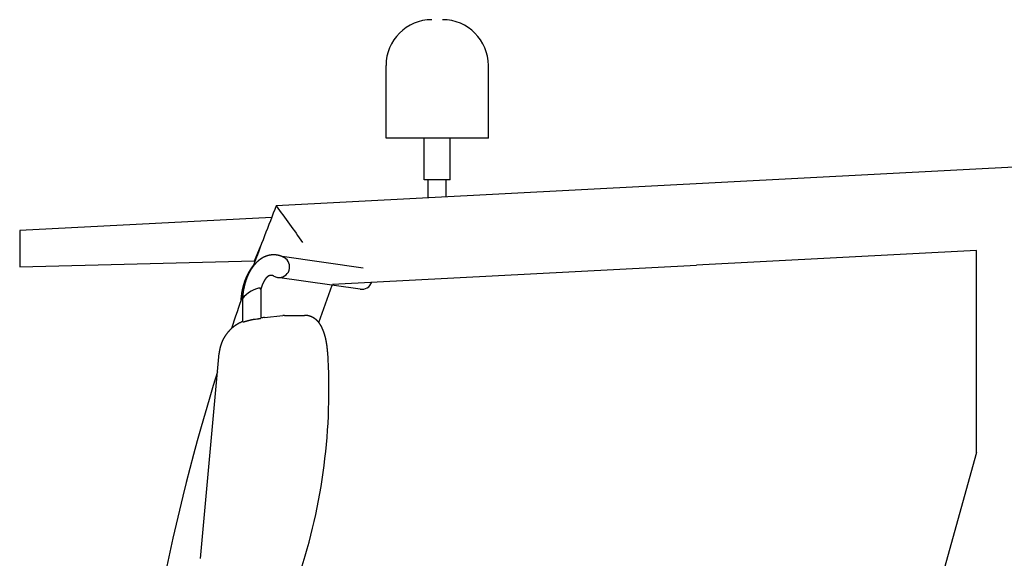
# Model space of a CAD drawing. Extents: x 17270 to 64146, y 4475 to 40036.
# Tile 29 of 53: x 33859 to 35157, y 7510 to 8221. Entities that reach past the tile are written whole.
import ezdxf

# ---------------------------------------------------------------- set-up
doc = ezdxf.new("R2010")
doc.units = 0
doc.layers.get('0').update_dxf_attribs({"linetype": 'CONTINUOUS'})

msp = doc.modelspace()

# ---------------------------------------------------------------- linework, layer by layer
at = {"color": 104, "linetype": 'Continuous'}
for p, q in [((34341.8, 8065), (34341.8, 8160.6)), ((34476.8, 8065), (34476.8, 8160.6)), ((34441.7, 8065), (34341.8, 8065)), ((34392.3, 8010), (34392.3, 8065)), ((34426.3, 8010), (34426.3, 8065)), ((34476.8, 8065), (34441.7, 8065)), ((35585.7, 8048.3), (34197, 7975.5)), ((34409.3, 8010), (34392.3, 8010)), ((34397.3, 7986), (34397.3, 8010)), ((34426.3, 8010), (34409.3, 8010)), ((34421.3, 7987.3), (34421.3, 8010)), ((34191, 7960.2), (33858.6, 7942.8)), ((33858.6, 7942.8), (33858.6, 7895)), ((34168.5, 7902.9), (34177.1, 7924.2)), ((35120.7, 7916.6), (34751.3, 7897.2)), ((35120.7, 7650), (35120.7, 7916.6)), ((33858.6, 7895), (34168.5, 7902.9)), ((34311.7, 7893.2), (34204.9, 7908.5)), ((34271.4, 7872.1), (34751.3, 7897.2)), ((34307.8, 7865.5), (34198.8, 7881)), ((34253.2, 7821.4), (34270.9, 7870.7)), ((34176.6, 7865.5), (34176.6, 7827.1)), ((34150.4, 7851.8), (34150.2, 7849.9)), ((34152.5, 7852), (34152.5, 7822.4)), ((34181.5, 7828.1), (34205.9, 7830.6)), ((34207.9, 7830.7), (34234.4, 7830.9)), ((34097.2, 7510.3), (34121.7, 7780.9)), ((35120.7, 7650), (35031.4, 7330))]:
    msp.add_line(p, q, dxfattribs=at)
for points in [[(34207.5, 7907.2), (34207.4, 7907.2), (34207.2, 7907.3), (34207, 7907.4), (34206.9, 7907.5), (34206.7, 7907.6), (34206.6, 7907.7), (34206.4, 7907.7), (34206.3, 7907.8), (34206.1, 7907.9), (34205.9, 7908), (34205.8, 7908), (34205.6, 7908.1), (34205.5, 7908.2), (34205.3, 7908.3), (34205.1, 7908.3), (34205, 7908.4), (34204.8, 7908.5), (34204.6, 7908.6), (34204.5, 7908.6), (34204.3, 7908.7), (34204.2, 7908.8), (34204, 7908.8), (34203.8, 7908.9), (34203.7, 7909), (34203.5, 7909), (34203.3, 7909.1), (34203.2, 7909.1), (34203, 7909.2), (34202.8, 7909.3), (34202.7, 7909.3), (34202.5, 7909.4), (34202.3, 7909.4), (34202.1, 7909.5), (34202, 7909.5), (34201.8, 7909.6), (34201.6, 7909.6), (34201.5, 7909.7), (34201.3, 7909.7), (34201.1, 7909.8), (34201, 7909.8), (34200.8, 7909.9), (34200.6, 7909.9), (34200.4, 7910), (34200.3, 7910), (34200.1, 7910.1), (34199.9, 7910.1), (34199.8, 7910.1), (34199.6, 7910.2), (34199.4, 7910.2), (34199.2, 7910.3), (34199.1, 7910.3), (34198.9, 7910.3), (34198.7, 7910.4), (34198.5, 7910.4), (34198.4, 7910.4), (34198.2, 7910.5), (34198, 7910.5), (34197.8, 7910.5), (34197.7, 7910.5), (34197.5, 7910.6), (34197.3, 7910.6), (34197.1, 7910.6), (34197, 7910.6), (34196.8, 7910.7), (34196.6, 7910.7), (34196.4, 7910.7), (34196.3, 7910.7), (34196.1, 7910.7), (34195.9, 7910.7), (34195.7, 7910.8), (34195.5, 7910.8), (34195.4, 7910.8), (34195.2, 7910.8), (34195, 7910.8), (34194.8, 7910.8), (34194.7, 7910.8), (34194.5, 7910.8), (34194.3, 7910.8), (34194.1, 7910.8), (34194, 7910.8), (34193.8, 7910.8), (34193.6, 7910.8), (34193.4, 7910.8), (34193.2, 7910.8), (34193.1, 7910.8), (34192.9, 7910.8), (34192.7, 7910.8), (34192.5, 7910.8), (34192.4, 7910.8), (34192.2, 7910.8), (34192, 7910.8), (34191.8, 7910.8), (34191.6, 7910.8), (34191.5, 7910.8), (34191.3, 7910.7), (34191.1, 7910.7), (34190.9, 7910.7), (34190.8, 7910.7), (34190.6, 7910.7), (34190.4, 7910.7), (34190.2, 7910.6), (34190.1, 7910.6), (34189.9, 7910.6), (34189.7, 7910.6), (34189.5, 7910.5), (34189.4, 7910.5), (34189.2, 7910.5), (34189, 7910.5), (34188.8, 7910.4), (34188.7, 7910.4), (34188.5, 7910.4), (34188.3, 7910.3), (34188.1, 7910.3), (34188, 7910.3), (34187.8, 7910.2), (34187.6, 7910.2), (34187.4, 7910.1), (34187.3, 7910.1), (34187.1, 7910.1), (34186.9, 7910), (34186.7, 7910), (34186.6, 7909.9), (34186.4, 7909.9), (34186.2, 7909.9), (34186.1, 7909.8), (34185.9, 7909.8), (34185.7, 7909.7), (34185.5, 7909.7), (34185.4, 7909.6), (34185.2, 7909.6), (34185, 7909.5), (34184.9, 7909.4), (34184.7, 7909.4), (34184.5, 7909.3), (34184.4, 7909.3), (34184.2, 7909.2), (34184, 7909.2), (34183.9, 7909.1), (34183.7, 7909), (34183.5, 7909), (34183.4, 7908.9), (34183.2, 7908.9), (34183, 7908.8), (34182.9, 7908.7), (34182.7, 7908.7), (34182.5, 7908.6), (34182.4, 7908.5), (34182.2, 7908.5), (34182, 7908.4), (34181.9, 7908.3), (34181.7, 7908.2), (34181.6, 7908.2), (34181.4, 7908.1), (34181.2, 7908), (34181.1, 7907.9), (34180.9, 7907.9), (34180.8, 7907.8), (34180.6, 7907.7), (34180.4, 7907.6), (34180.3, 7907.6), (34180.1, 7907.5), (34180, 7907.4), (34179.8, 7907.3), (34179.7, 7907.2), (34179.5, 7907.1), (34179.3, 7907.1), (34179.2, 7907), (34179, 7906.9), (34178.9, 7906.8), (34178.7, 7906.7), (34178.6, 7906.6), (34178.4, 7906.5), (34178.3, 7906.4), (34178.1, 7906.3), (34178, 7906.3), (34177.8, 7906.2), (34177.7, 7906.1), (34177.5, 7906), (34177.4, 7905.9), (34177.2, 7905.8), (34177.1, 7905.7), (34176.9, 7905.6), (34176.8, 7905.5), (34176.6, 7905.4), (34176.5, 7905.3), (34176.3, 7905.2), (34176.2, 7905.1), (34176, 7905), (34175.9, 7904.9), (34175.7, 7904.8), (34175.6, 7904.7), (34175.5, 7904.6), (34175.3, 7904.5), (34175.2, 7904.4), (34175, 7904.3), (34174.9, 7904.2), (34174.7, 7904), (34174.6, 7903.9), (34174.5, 7903.8), (34174.3, 7903.7), (34174.2, 7903.6), (34174, 7903.5), (34173.9, 7903.4), (34173.8, 7903.3), (34173.6, 7903.2), (34173.5, 7903), (34173.4, 7902.9), (34173.2, 7902.8), (34173.1, 7902.7), (34173, 7902.6), (34172.8, 7902.5), (34172.7, 7902.4), (34172.6, 7902.2), (34172.4, 7902.1), (34172.3, 7902), (34172.2, 7901.9), (34172, 7901.8), (34171.9, 7901.6), (34171.8, 7901.5), (34171.6, 7901.4), (34171.5, 7901.3), (34171.4, 7901.2), (34171.3, 7901), (34171.1, 7900.9), (34171, 7900.8), (34170.9, 7900.7), (34170.8, 7900.5), (34170.6, 7900.4), (34170.5, 7900.3), (34170.4, 7900.2), (34170.3, 7900), (34170.1, 7899.9), (34170, 7899.8), (34169.9, 7899.6), (34169.8, 7899.5), (34169.6, 7899.4), (34169.5, 7899.3), (34169.4, 7899.1), (34169.3, 7899), (34169.2, 7898.9), (34169, 7898.7), (34168.9, 7898.6), (34168.8, 7898.5), (34168.7, 7898.3), (34168.6, 7898.2), (34168.5, 7898.1), (34168.3, 7897.9), (34168.2, 7897.8), (34168.1, 7897.7), (34168, 7897.5), (34167.9, 7897.4), (34167.8, 7897.2), (34167.7, 7897.1), (34167.5, 7897), (34167.4, 7896.8), (34167.3, 7896.7), (34167.2, 7896.6), (34167.1, 7896.4), (34167, 7896.3), (34166.9, 7896.1), (34166.8, 7896), (34166.7, 7895.9), (34166.6, 7895.7), (34166.5, 7895.6), (34166.3, 7895.4), (34166.2, 7895.3), (34166.1, 7895.1), (34166, 7895), (34165.9, 7894.9), (34165.8, 7894.7), (34165.7, 7894.6), (34165.6, 7894.4), (34165.5, 7894.3), (34165.4, 7894.1), (34165.3, 7894), (34165.2, 7893.9), (34165.1, 7893.7), (34165, 7893.6), (34164.9, 7893.4), (34164.8, 7893.3), (34164.7, 7893.1), (34164.6, 7893), (34164.5, 7892.8), (34164.4, 7892.7), (34164.3, 7892.5), (34164.2, 7892.4), (34164.1, 7892.2), (34164, 7892.1), (34163.9, 7891.9), (34163.8, 7891.8), (34163.7, 7891.6), (34163.6, 7891.5), (34163.6, 7891.3), (34163.5, 7891.2), (34163.4, 7891), (34163.3, 7890.9), (34163.2, 7890.7), (34163.1, 7890.6), (34163, 7890.4), (34162.9, 7890.3), (34162.8, 7890.1), (34162.7, 7890), (34162.6, 7889.8), (34162.6, 7889.6), (34162.5, 7889.5), (34162.4, 7889.3), (34162.3, 7889.2), (34162.2, 7889), (34162.1, 7888.9), (34162, 7888.7), (34162, 7888.6), (34161.9, 7888.4), (34161.8, 7888.3), (34161.7, 7888.1), (34161.6, 7887.9), (34161.5, 7887.8), (34161.4, 7887.6), (34161.4, 7887.5), (34161.3, 7887.3), (34161.2, 7887.2), (34161.1, 7887), (34161, 7886.8), (34161, 7886.7), (34160.9, 7886.5), (34160.8, 7886.4), (34160.7, 7886.2), (34160.6, 7886), (34160.6, 7885.9), (34160.5, 7885.7), (34160.4, 7885.6), (34160.3, 7885.4), (34160.3, 7885.2), (34160.2, 7885.1), (34160.1, 7884.9), (34160, 7884.8), (34160, 7884.6), (34159.9, 7884.4), (34159.8, 7884.3), (34159.7, 7884.1), (34159.7, 7884), (34159.6, 7883.8), (34159.5, 7883.6), (34159.4, 7883.5), (34159.4, 7883.3), (34159.3, 7883.1), (34159.2, 7883), (34159.2, 7882.8), (34159.1, 7882.7), (34159, 7882.5), (34159, 7882.3), (34158.9, 7882.2), (34158.8, 7882), (34158.8, 7881.8), (34158.7, 7881.7), (34158.6, 7881.5), (34158.6, 7881.3), (34158.5, 7881.2), (34158.4, 7881), (34158.4, 7880.9), (34158.3, 7880.7), (34158.2, 7880.5), (34158.2, 7880.4), (34158.1, 7880.2), (34158, 7880), (34158, 7879.9), (34157.9, 7879.7), (34157.8, 7879.5), (34157.8, 7879.4), (34157.7, 7879.2), (34157.7, 7879), (34157.6, 7878.9), (34157.5, 7878.7), (34157.5, 7878.5), (34157.4, 7878.4), (34157.4, 7878.2), (34157.3, 7878), (34157.2, 7877.9), (34157.2, 7877.7), (34157.1, 7877.5), (34157.1, 7877.4), (34157, 7877.2), (34157, 7877), (34156.9, 7876.8), (34156.9, 7876.7), (34156.8, 7876.5), (34156.7, 7876.3), (34156.7, 7876.2), (34156.6, 7876), (34156.6, 7875.8), (34156.5, 7875.7), (34156.5, 7875.5), (34156.4, 7875.3), (34156.4, 7875.2), (34156.3, 7875), (34156.3, 7874.8), (34156.2, 7874.6), (34156.2, 7874.5), (34156.1, 7874.3), (34156.1, 7874.1), (34156, 7874), (34156, 7873.8), (34155.9, 7873.6), (34155.9, 7873.5), (34155.8, 7873.3), (34155.8, 7873.1), (34155.7, 7872.9), (34155.7, 7872.8), (34155.6, 7872.6), (34155.6, 7872.4), (34155.5, 7872.3), (34155.5, 7872.1), (34155.4, 7871.9), (34155.4, 7871.7), (34155.4, 7871.6), (34155.3, 7871.4), (34155.3, 7871.2), (34155.2, 7871.1), (34155.2, 7870.9), (34155.1, 7870.7), (34155.1, 7870.5), (34155.1, 7870.4), (34155, 7870.2), (34155, 7870), (34154.9, 7869.8), (34154.9, 7869.7), (34154.8, 7869.5), (34154.8, 7869.3), (34154.8, 7869.2), (34154.7, 7869), (34154.7, 7868.8), (34154.7, 7868.6), (34154.6, 7868.5), (34154.6, 7868.3), (34154.5, 7868.1), (34154.5, 7867.9), (34154.5, 7867.8), (34154.4, 7867.6), (34154.4, 7867.4), (34154.4, 7867.3), (34154.3, 7867.1), (34154.3, 7866.9), (34154.2, 7866.7), (34154.2, 7866.6), (34154.2, 7866.4), (34154.1, 7866.2), (34154.1, 7866), (34154.1, 7865.9), (34154, 7865.7), (34154, 7865.5), (34154, 7865.3), (34153.9, 7865.2), (34153.9, 7865), (34153.9, 7864.8), (34153.9, 7864.6), (34153.8, 7864.5), (34153.8, 7864.3), (34153.8, 7864.1), (34153.7, 7863.9), (34153.7, 7863.8), (34153.7, 7863.6), (34153.6, 7863.4), (34153.6, 7863.2), (34153.6, 7863.1), (34153.6, 7862.9), (34153.5, 7862.7), (34153.5, 7862.5), (34153.5, 7862.4), (34153.5, 7862.2), (34153.4, 7862), (34153.4, 7861.8), (34153.4, 7861.7), (34153.4, 7861.5), (34153.3, 7861.3), (34153.3, 7861.1), (34153.3, 7861), (34153.3, 7860.8), (34153.2, 7860.6), (34153.2, 7860.4), (34153.2, 7860.3), (34153.2, 7860.1), (34153.1, 7859.9), (34153.1, 7859.7), (34153.1, 7859.5), (34153.1, 7859.4), (34153.1, 7859.2), (34153, 7859), (34153, 7858.8), (34153, 7858.7), (34153, 7858.5), (34153, 7858.3), (34152.9, 7858.1), (34152.9, 7858), (34152.9, 7857.8), (34152.9, 7857.6), (34152.9, 7857.4), (34152.9, 7857.3), (34152.8, 7857.1), (34152.8, 7856.9), (34152.8, 7856.7), (34152.8, 7856.5), (34152.8, 7856.4), (34152.8, 7856.2), (34152.7, 7856), (34152.7, 7855.8), (34152.7, 7855.7), (34152.7, 7855.5), (34152.7, 7855.3), (34152.7, 7855.1), (34152.7, 7855), (34152.6, 7854.8), (34152.6, 7854.6), (34152.6, 7854.4), (34152.6, 7854.2), (34152.6, 7854.1), (34152.6, 7853.9), (34152.6, 7853.7), (34152.6, 7853.5), (34152.6, 7853.4), (34152.5, 7853.2), (34152.5, 7853), (34152.5, 7852.8), (34152.5, 7852.7), (34152.5, 7852.5), (34152.5, 7852.3), (34152.5, 7852.1)], [(34194, 7882.6), (34193.9, 7882.7), (34193.9, 7882.7), (34193.8, 7882.7), (34193.8, 7882.8), (34193.7, 7882.8), (34193.7, 7882.8), (34193.6, 7882.8), (34193.6, 7882.9), (34193.5, 7882.9), (34193.5, 7882.9), (34193.4, 7882.9), (34193.4, 7883), (34193.3, 7883), (34193.3, 7883), (34193.2, 7883), (34193.2, 7883), (34193.1, 7883.1), (34193.1, 7883.1), (34193, 7883.1), (34193, 7883.1), (34192.9, 7883.2), (34192.9, 7883.2), (34192.8, 7883.2), (34192.8, 7883.2), (34192.7, 7883.2), (34192.6, 7883.3), (34192.6, 7883.3), (34192.5, 7883.3), (34192.5, 7883.3), (34192.4, 7883.3), (34192.4, 7883.4), (34192.3, 7883.4), (34192.3, 7883.4), (34192.2, 7883.4), (34192.2, 7883.4), (34192.1, 7883.4), (34192.1, 7883.5), (34192, 7883.5), (34191.9, 7883.5), (34191.9, 7883.5), (34191.8, 7883.5), (34191.8, 7883.5), (34191.7, 7883.5), (34191.7, 7883.6), (34191.6, 7883.6), (34191.6, 7883.6), (34191.5, 7883.6), (34191.5, 7883.6), (34191.4, 7883.6), (34191.3, 7883.6), (34191.3, 7883.6), (34191.2, 7883.6), (34191.2, 7883.7), (34191.1, 7883.7), (34191.1, 7883.7), (34191, 7883.7), (34191, 7883.7), (34190.9, 7883.7), (34190.8, 7883.7), (34190.8, 7883.7), (34190.7, 7883.7), (34190.7, 7883.7), (34190.6, 7883.7), (34190.6, 7883.7), (34190.5, 7883.7), (34190.4, 7883.7), (34190.4, 7883.7), (34190.3, 7883.7), (34190.3, 7883.7), (34190.2, 7883.7), (34190.2, 7883.7), (34190.1, 7883.7), (34190.1, 7883.7), (34190, 7883.7), (34189.9, 7883.7), (34189.9, 7883.7), (34189.8, 7883.7), (34189.8, 7883.7), (34189.7, 7883.7), (34189.7, 7883.7), (34189.6, 7883.7), (34189.5, 7883.7), (34189.5, 7883.7), (34189.4, 7883.7), (34189.4, 7883.7), (34189.3, 7883.7), (34189.3, 7883.7), (34189.2, 7883.7), (34189.2, 7883.7), (34189.1, 7883.7), (34189, 7883.6), (34189, 7883.6), (34188.9, 7883.6), (34188.9, 7883.6), (34188.8, 7883.6), (34188.8, 7883.6), (34188.7, 7883.6), (34188.7, 7883.6), (34188.6, 7883.5), (34188.5, 7883.5), (34188.5, 7883.5), (34188.4, 7883.5), (34188.4, 7883.5), (34188.3, 7883.5), (34188.3, 7883.5), (34188.2, 7883.4), (34188.2, 7883.4), (34188.1, 7883.4), (34188.1, 7883.4), (34188, 7883.4), (34187.9, 7883.3), (34187.9, 7883.3), (34187.8, 7883.3), (34187.8, 7883.3), (34187.7, 7883.3), (34187.7, 7883.2), (34187.6, 7883.2), (34187.6, 7883.2), (34187.5, 7883.2), (34187.5, 7883.2), (34187.4, 7883.1), (34187.4, 7883.1), (34187.3, 7883.1), (34187.3, 7883.1), (34187.2, 7883), (34187.2, 7883), (34187.1, 7883), (34187.1, 7883), (34187, 7882.9), (34187, 7882.9), (34186.9, 7882.9), (34186.9, 7882.8), (34186.8, 7882.8), (34186.8, 7882.8), (34186.7, 7882.8), (34186.7, 7882.7), (34186.6, 7882.7), (34186.6, 7882.7), (34186.5, 7882.6), (34186.5, 7882.6), (34186.4, 7882.6), (34186.4, 7882.6), (34186.3, 7882.5), (34186.3, 7882.5), (34186.2, 7882.5), (34186.2, 7882.4), (34186.2, 7882.4), (34186.1, 7882.4), (34186.1, 7882.3), (34186, 7882.3), (34186, 7882.3), (34185.9, 7882.2), (34185.9, 7882.2), (34185.8, 7882.2), (34185.8, 7882.1), (34185.7, 7882.1), (34185.7, 7882.1), (34185.7, 7882), (34185.6, 7882), (34185.6, 7882), (34185.5, 7881.9), (34185.5, 7881.9), (34185.4, 7881.9), (34185.4, 7881.8), (34185.3, 7881.8), (34185.3, 7881.7), (34185.3, 7881.7), (34185.2, 7881.7), (34185.2, 7881.6), (34185.1, 7881.6), (34185.1, 7881.6), (34185, 7881.5), (34185, 7881.5), (34185, 7881.4), (34184.9, 7881.4), (34184.9, 7881.4), (34184.8, 7881.3), (34184.8, 7881.3), (34184.8, 7881.3), (34184.7, 7881.2), (34184.7, 7881.2), (34184.6, 7881.1), (34184.6, 7881.1), (34184.6, 7881.1), (34184.5, 7881), (34184.5, 7881), (34184.4, 7880.9), (34184.4, 7880.9), (34184.4, 7880.9), (34184.3, 7880.8), (34184.3, 7880.8), (34184.2, 7880.7), (34184.2, 7880.7), (34184.2, 7880.7), (34184.1, 7880.6), (34184.1, 7880.6), (34184, 7880.5), (34184, 7880.5), (34184, 7880.5), (34183.9, 7880.4), (34183.9, 7880.4), (34183.8, 7880.3), (34183.8, 7880.3), (34183.8, 7880.2), (34183.7, 7880.2), (34183.7, 7880.2), (34183.7, 7880.1), (34183.6, 7880.1), (34183.6, 7880), (34183.6, 7880), (34183.5, 7879.9), (34183.5, 7879.9), (34183.4, 7879.9), (34183.4, 7879.8), (34183.4, 7879.8), (34183.3, 7879.7), (34183.3, 7879.7), (34183.3, 7879.6), (34183.2, 7879.6), (34183.2, 7879.6), (34183.2, 7879.5), (34183.1, 7879.5), (34183.1, 7879.4), (34183, 7879.4), (34183, 7879.3), (34183, 7879.3), (34182.9, 7879.2), (34182.9, 7879.2), (34182.9, 7879.2), (34182.8, 7879.1), (34182.8, 7879.1), (34182.8, 7879), (34182.7, 7879), (34182.7, 7878.9), (34182.7, 7878.9), (34182.6, 7878.8), (34182.6, 7878.8), (34182.6, 7878.7), (34182.5, 7878.7), (34182.5, 7878.7), (34182.5, 7878.6), (34182.4, 7878.6), (34182.4, 7878.5), (34182.4, 7878.5), (34182.3, 7878.4), (34182.3, 7878.4), (34182.3, 7878.3), (34182.2, 7878.3), (34182.2, 7878.2), (34182.2, 7878.2), (34182.1, 7878.1), (34182.1, 7878.1), (34182.1, 7878.1), (34182, 7878), (34182, 7878), (34182, 7877.9), (34182, 7877.9), (34181.9, 7877.8), (34181.9, 7877.8), (34181.9, 7877.7), (34181.8, 7877.7), (34181.8, 7877.6), (34181.8, 7877.6), (34181.7, 7877.5), (34181.7, 7877.5), (34181.7, 7877.4), (34181.6, 7877.4), (34181.6, 7877.3), (34181.6, 7877.3), (34181.6, 7877.3), (34181.5, 7877.2), (34181.5, 7877.2), (34181.5, 7877.1), (34181.4, 7877.1), (34181.4, 7877), (34181.4, 7877), (34181.3, 7876.9), (34181.3, 7876.9), (34181.3, 7876.8), (34181.3, 7876.8), (34181.2, 7876.7), (34181.2, 7876.7), (34181.2, 7876.6), (34181.1, 7876.6), (34181.1, 7876.5), (34181.1, 7876.5), (34181.1, 7876.4), (34181, 7876.4), (34181, 7876.3), (34181, 7876.3), (34180.9, 7876.2), (34180.9, 7876.2), (34180.9, 7876.1), (34180.9, 7876.1), (34180.8, 7876), (34180.8, 7876), (34180.8, 7875.9), (34180.7, 7875.9), (34180.7, 7875.8), (34180.7, 7875.8), (34180.7, 7875.7), (34180.6, 7875.7), (34180.6, 7875.6), (34180.6, 7875.6), (34180.6, 7875.5), (34180.5, 7875.5), (34180.5, 7875.4), (34180.5, 7875.4), (34180.4, 7875.3), (34180.4, 7875.3), (34180.4, 7875.2), (34180.4, 7875.2), (34180.3, 7875.1), (34180.3, 7875.1), (34180.3, 7875), (34180.3, 7875), (34180.2, 7874.9), (34180.2, 7874.9), (34180.2, 7874.8), (34180.2, 7874.8), (34180.1, 7874.7), (34180.1, 7874.7), (34180.1, 7874.6), (34180.1, 7874.6), (34180, 7874.5), (34180, 7874.5), (34180, 7874.4), (34180, 7874.4), (34179.9, 7874.3), (34179.9, 7874.3), (34179.9, 7874.2), (34179.9, 7874.2), (34179.8, 7874.1), (34179.8, 7874.1), (34179.8, 7874), (34179.8, 7874), (34179.7, 7873.9), (34179.7, 7873.9), (34179.7, 7873.8), (34179.7, 7873.8), (34179.6, 7873.7), (34179.6, 7873.7), (34179.6, 7873.6), (34179.6, 7873.6), (34179.5, 7873.5), (34179.5, 7873.5), (34179.5, 7873.4), (34179.5, 7873.4), (34179.4, 7873.3), (34179.4, 7873.3), (34179.4, 7873.2), (34179.4, 7873.2), (34179.3, 7873.1), (34179.3, 7873.1), (34179.3, 7873), (34179.3, 7873), (34179.3, 7872.9), (34179.2, 7872.9), (34179.2, 7872.8), (34179.2, 7872.8), (34179.2, 7872.7), (34179.1, 7872.7), (34179.1, 7872.6), (34179.1, 7872.5), (34179.1, 7872.5), (34179.1, 7872.4), (34179, 7872.4), (34179, 7872.3), (34179, 7872.3), (34179, 7872.2), (34178.9, 7872.2), (34178.9, 7872.1), (34178.9, 7872.1), (34178.9, 7872), (34178.9, 7872), (34178.8, 7871.9), (34178.8, 7871.9), (34178.8, 7871.8), (34178.8, 7871.8), (34178.7, 7871.7), (34178.7, 7871.7), (34178.7, 7871.6), (34178.7, 7871.6), (34178.7, 7871.5), (34178.6, 7871.5), (34178.6, 7871.4), (34178.6, 7871.3), (34178.6, 7871.3), (34178.6, 7871.2), (34178.5, 7871.2), (34178.5, 7871.1), (34178.5, 7871.1), (34178.5, 7871), (34178.5, 7871), (34178.4, 7870.9), (34178.4, 7870.9), (34178.4, 7870.8), (34178.4, 7870.8), (34178.3, 7870.7), (34178.3, 7870.7), (34178.3, 7870.6), (34178.3, 7870.6), (34178.3, 7870.5), (34178.2, 7870.5), (34178.2, 7870.4), (34178.2, 7870.3), (34178.2, 7870.3), (34178.2, 7870.2), (34178.2, 7870.2), (34178.1, 7870.1), (34178.1, 7870.1), (34178.1, 7870), (34178.1, 7870), (34178.1, 7869.9), (34178, 7869.9), (34178, 7869.8), (34178, 7869.8), (34178, 7869.7), (34178, 7869.7), (34177.9, 7869.6), (34177.9, 7869.6), (34177.9, 7869.5), (34177.9, 7869.4), (34177.9, 7869.4), (34177.8, 7869.3), (34177.8, 7869.3), (34177.8, 7869.2), (34177.8, 7869.2), (34177.8, 7869.1), (34177.8, 7869.1), (34177.7, 7869), (34177.7, 7869), (34177.7, 7868.9), (34177.7, 7868.9), (34177.7, 7868.8), (34177.6, 7868.7), (34177.6, 7868.7), (34177.6, 7868.6), (34177.6, 7868.6), (34177.6, 7868.5), (34177.6, 7868.5), (34177.5, 7868.4), (34177.5, 7868.4), (34177.5, 7868.3), (34177.5, 7868.3), (34177.5, 7868.2), (34177.4, 7868.2), (34177.4, 7868.1), (34177.4, 7868.1), (34177.4, 7868), (34177.4, 7867.9), (34177.4, 7867.9), (34177.3, 7867.8), (34177.3, 7867.8), (34177.3, 7867.7), (34177.3, 7867.7), (34177.3, 7867.6), (34177.3, 7867.6), (34177.2, 7867.5), (34177.2, 7867.5), (34177.2, 7867.4), (34177.2, 7867.4), (34177.2, 7867.3), (34177.2, 7867.2), (34177.1, 7867.2), (34177.1, 7867.1), (34177.1, 7867.1), (34177.1, 7867), (34177.1, 7867), (34177.1, 7866.9), (34177.1, 7866.9), (34177, 7866.8), (34177, 7866.8), (34177, 7866.7), (34177, 7866.6), (34177, 7866.6), (34177, 7866.5), (34176.9, 7866.5), (34176.9, 7866.4), (34176.9, 7866.4), (34176.9, 7866.3), (34176.9, 7866.3), (34176.9, 7866.2), (34176.8, 7866.2), (34176.8, 7866.1), (34176.8, 7866), (34176.8, 7866), (34176.8, 7865.9), (34176.8, 7865.9), (34176.8, 7865.8), (34176.7, 7865.8), (34176.7, 7865.7), (34176.7, 7865.7), (34176.7, 7865.6), (34176.7, 7865.6), (34176.7, 7865.5), (34176.7, 7865.4), (34176.6, 7865.4), (34176.6, 7865.3), (34176.6, 7865.3)]]:
    msp.add_lwpolyline(points, dxfattribs=at)
for centre, radius, start, end in [((34402.3, 8160.6), 60.5, 90, 180), ((34416.3, 8160.6), 60.5, 0, 90), ((36926.7, 6886.4), 2938.9, 158.2469, 159.9149), ((42954.6, 14250.7), 10773.7, 215.62323, 215.9395), ((34200.7, 7894.9), 14, 261.8699, 61.1004), ((34200.7, 7894.9), 14, 241.0989, 261.8699), ((34309.7, 7879.3), 14, 261.8699, 341.2355), ((36926.7, 6886.4), 2938.9, 160.7013, 161.6131), ((34142.8, 8067), 242.4, 276.3569, 277.3015), ((34258.5, 7075.8), 756.2, 95.8471, 96.2165), ((34208.1, 7808.7), 22, 90.4718, 95.8577), ((36926.7, 6886.4), 2938.9, 162.7827, 174.592)]:
    msp.add_arc(centre, radius, start, end, dxfattribs=at)
for centre, major_axis, ratio, start_param, end_param in [((34164.6, 7858.8), (-11.9, -7.4), 0.274061, 3.698294, 6.097771), ((34164.6, 7858.8), (11.9, 7.4), 0.274061, 6.11426, 6.839886), ((34163.1, 7857.1), (12.5, 6.3), 0.340476, 2.942963, 3.134344), ((34164.6, 7858.8), (-11.9, -7.4), 0.274061, 6.097771, 6.11426), ((33541.5, 7732.2), (6.2, -749.9), 0.966771, 1.229649, 1.629756)]:
    msp.add_ellipse(centre, major_axis=major_axis, ratio=ratio, start_param=start_param, end_param=end_param, dxfattribs=at)
for points, knots in [([(34167, 7897), (34166.9, 7896.9), (34166.8, 7896.8), (34166.7, 7896.6), (34166.6, 7896.5), (34166.4, 7896.3), (34166.3, 7896.2), (34166.2, 7896), (34166.1, 7895.9), (34165.9, 7895.7), (34165.8, 7895.5), (34165.7, 7895.4), (34165.5, 7895.2), (34165.4, 7895.1), (34165.3, 7894.9), (34165.2, 7894.7), (34165, 7894.6), (34164.9, 7894.4), (34164.8, 7894.3), (34164.7, 7894.1), (34164.6, 7893.9), (34164.4, 7893.8), (34164.3, 7893.6), (34164.2, 7893.4), (34164.1, 7893.3), (34164, 7893.1), (34163.8, 7892.9), (34163.7, 7892.8), (34163.6, 7892.6), (34163.5, 7892.4), (34163.4, 7892.3), (34163.3, 7892.1), (34163.1, 7891.9), (34163, 7891.8), (34162.9, 7891.6), (34162.8, 7891.4), (34162.7, 7891.2), (34162.6, 7891.1), (34162.5, 7890.9), (34162.4, 7890.7), (34162.3, 7890.6), (34162.1, 7890.4), (34162, 7890.2), (34161.9, 7890), (34161.8, 7889.9), (34161.7, 7889.7), (34161.6, 7889.5), (34161.5, 7889.3), (34161.4, 7889.2), (34161.3, 7889), (34161.2, 7888.8), (34161.1, 7888.6), (34161, 7888.5), (34160.9, 7888.3), (34160.8, 7888.1), (34160.7, 7887.9), (34160.6, 7887.8), (34160.5, 7887.6), (34160.4, 7887.4), (34160.3, 7887.2), (34160.2, 7887.1), (34160.1, 7886.9), (34160, 7886.7), (34159.9, 7886.5), (34159.8, 7886.3), (34159.7, 7886.2), (34159.6, 7886), (34159.5, 7885.8), (34159.4, 7885.6), (34159.3, 7885.4), (34159.2, 7885.2), (34159.1, 7885.1), (34159, 7884.9), (34158.9, 7884.7), (34158.9, 7884.5), (34158.8, 7884.3), (34158.7, 7884.2), (34158.6, 7884), (34158.5, 7883.8), (34158.4, 7883.6), (34158.3, 7883.4), (34158.2, 7883.2), (34158.1, 7883.1), (34158.1, 7882.9), (34158, 7882.7), (34157.9, 7882.5), (34157.8, 7882.3), (34157.7, 7882.1), (34157.6, 7881.9), (34157.6, 7881.8), (34157.5, 7881.6), (34157.4, 7881.4), (34157.3, 7881.2), (34157.2, 7881), (34157.1, 7880.8), (34157.1, 7880.6), (34157, 7880.4), (34156.9, 7880.3), (34156.8, 7880.1), (34156.8, 7879.9), (34156.7, 7879.7), (34156.6, 7879.5), (34156.5, 7879.3), (34156.4, 7879.1), (34156.4, 7878.9), (34156.3, 7878.7), (34156.2, 7878.6), (34156.1, 7878.4), (34156.1, 7878.2), (34156, 7878), (34155.9, 7877.8), (34155.9, 7877.6), (34155.8, 7877.4), (34155.7, 7877.2), (34155.6, 7877), (34155.6, 7876.8), (34155.5, 7876.6), (34155.4, 7876.5), (34155.4, 7876.3), (34155.3, 7876.1), (34155.2, 7875.9), (34155.2, 7875.7), (34155.1, 7875.5), (34155, 7875.3), (34155, 7875.1), (34154.9, 7874.9), (34154.8, 7874.7), (34154.8, 7874.5), (34154.7, 7874.3), (34154.6, 7874.1), (34154.6, 7873.9), (34154.5, 7873.7), (34154.5, 7873.6), (34154.4, 7873.4), (34154.3, 7873.2), (34154.3, 7873), (34154.2, 7872.8), (34154.2, 7872.6), (34154.1, 7872.4), (34154, 7872.2), (34154, 7872), (34153.9, 7871.8), (34153.9, 7871.6), (34153.8, 7871.4), (34153.7, 7871.2), (34153.7, 7871), (34153.6, 7870.8), (34153.6, 7870.6), (34153.5, 7870.4), (34153.5, 7870.2), (34153.4, 7870), (34153.4, 7869.8), (34153.3, 7869.6), (34153.3, 7869.4), (34153.2, 7869.2), (34153.2, 7869), (34153.1, 7868.9), (34153.1, 7868.7), (34153, 7868.5), (34153, 7868.3), (34152.9, 7868.1), (34152.9, 7867.9), (34152.8, 7867.7), (34152.8, 7867.5), (34152.7, 7867.3), (34152.7, 7867.1), (34152.6, 7866.9), (34152.6, 7866.7), (34152.5, 7866.5), (34152.5, 7866.3), (34152.4, 7866.1), (34152.4, 7865.9), (34152.4, 7865.7), (34152.3, 7865.5), (34152.3, 7865.3), (34152.2, 7865.1), (34152.2, 7864.9), (34152.1, 7864.7), (34152.1, 7864.5), (34152.1, 7864.3), (34152, 7864.1), (34152, 7863.9), (34151.9, 7863.7), (34151.9, 7863.5), (34151.9, 7863.3), (34151.8, 7863.1), (34151.8, 7862.9), (34151.7, 7862.7), (34151.7, 7862.5), (34151.7, 7862.3), (34151.6, 7862.1), (34151.6, 7861.9), (34151.6, 7861.7), (34151.5, 7861.5), (34151.5, 7861.3), (34151.5, 7861.1), (34151.4, 7860.9), (34151.4, 7860.7), (34151.4, 7860.5), (34151.3, 7860.3), (34151.3, 7860.1), (34151.3, 7859.9), (34151.2, 7859.7), (34151.2, 7859.5), (34151.2, 7859.3), (34151.1, 7859.1), (34151.1, 7858.9), (34151.1, 7858.7), (34151.1, 7858.5), (34151, 7858.2), (34151, 7858), (34151, 7857.8), (34150.9, 7857.6), (34150.9, 7857.4), (34150.9, 7857.2), (34150.9, 7857), (34150.8, 7856.8), (34150.8, 7856.6), (34150.8, 7856.4), (34150.8, 7856.2), (34150.7, 7856), (34150.7, 7855.8), (34150.7, 7855.6), (34150.7, 7855.4), (34150.7, 7855.2), (34150.6, 7855), (34150.6, 7854.8), (34150.6, 7854.6), (34150.6, 7854.4), (34150.6, 7854.2), (34150.5, 7854), (34150.5, 7853.8), (34150.5, 7853.6), (34150.5, 7853.4), (34150.5, 7853.2), (34150.4, 7853), (34150.4, 7852.8), (34150.4, 7852.6), (34150.4, 7852.4), (34150.4, 7852.2), (34150.4, 7852), (34150.4, 7851.8), (34150.4, 7851.8)], [0, 0, 0, 0, 0.203935, 0.407868, 0.6118, 0.815732, 1.019663, 1.223595, 1.427527, 1.631459, 1.835392, 2.039325, 2.243258, 2.447191, 2.651123, 2.855056, 3.058988, 3.26292, 3.466851, 3.670783, 3.874716, 4.078648, 4.282581, 4.486513, 4.690445, 4.894377, 5.098308, 5.302239, 5.506169, 5.710099, 5.91403, 6.11796, 6.32189, 6.52582, 6.72975, 6.933681, 7.137612, 7.341543, 7.545474, 7.749404, 7.953335, 8.157266, 8.361197, 8.565128, 8.769058, 8.972989, 9.17692, 9.38085, 9.584781, 9.788712, 9.992642, 10.196573, 10.400503, 10.604434, 10.808365, 11.012295, 11.216226, 11.420156, 11.624087, 11.828017, 12.031948, 12.235878, 12.439809, 12.643739, 12.84767, 13.0516, 13.255531, 13.459461, 13.663391, 13.867322, 14.071253, 14.275184, 14.479115, 14.683046, 14.886977, 15.090908, 15.294839, 15.49877, 15.702701, 15.906632, 16.110563, 16.314494, 16.518425, 16.722356, 16.926286, 17.130217, 17.334148, 17.538079, 17.74201, 17.94594, 18.149871, 18.353802, 18.557733, 18.761663, 18.965594, 19.169525, 19.373455, 19.577386, 19.781317, 19.985248, 20.189179, 20.393109, 20.59704, 20.80097, 21.004901, 21.208831, 21.412762, 21.616693, 21.820624, 22.024554, 22.228485, 22.432415, 22.636345, 22.840275, 23.044205, 23.248135, 23.452065, 23.655995, 23.859925, 24.063855, 24.267785, 24.471714, 24.675644, 24.879575, 25.083505, 25.287435, 25.491365, 25.695294, 25.899224, 26.103154, 26.307085, 26.511016, 26.714947, 26.918878, 27.122809, 27.326741, 27.530672, 27.734602, 27.938533, 28.142464, 28.346394, 28.550325, 28.754256, 28.958187, 29.162119, 29.36605, 29.569981, 29.773912, 29.977843, 30.181774, 30.385705, 30.589635, 30.793566, 30.997497, 31.201427, 31.405358, 31.609288, 31.813218, 32.017148, 32.221078, 32.425009, 32.628939, 32.832869, 33.0368, 33.24073, 33.44466, 33.64859, 33.85252, 34.056451, 34.260381, 34.464311, 34.668241, 34.872171, 35.076102, 35.280032, 35.483962, 35.687892, 35.891822, 36.095753, 36.299683, 36.503613, 36.707543, 36.911473, 37.115403, 37.319333, 37.523264, 37.727194, 37.931124, 38.135054, 38.338984, 38.542914, 38.746844, 38.950775, 39.154705, 39.358635, 39.562565, 39.766495, 39.970425, 40.174355, 40.378285, 40.582216, 40.786146, 40.990076, 41.194006, 41.397936, 41.601866, 41.805796, 42.009726, 42.213656, 42.417586, 42.621517, 42.825447, 43.029377, 43.233307, 43.437237, 43.641167, 43.845097, 44.049027, 44.252957, 44.456887, 44.660817, 44.864747, 45.068678, 45.272608, 45.476538, 45.680468, 45.884398, 46.088328, 46.292258, 46.496188, 46.700118, 46.904048, 47.107978, 47.311909, 47.515839, 47.719768, 47.923698, 48.127628, 48.331558, 48.535487, 48.739418, 48.943349, 48.943349, 48.943349, 48.943349]), ([(34152.5, 7822.7), (34152.3, 7822.6), (34152, 7822.5), (34151.5, 7822.3), (34151.1, 7822.1), (34150.6, 7821.9), (34150.1, 7821.6), (34149.7, 7821.4), (34149.2, 7821.2), (34148.7, 7821), (34148.3, 7820.7), (34147.8, 7820.5), (34147.3, 7820.2), (34146.9, 7820), (34146.4, 7819.7), (34146, 7819.4), (34145.5, 7819.2), (34145.1, 7818.9), (34144.7, 7818.6), (34144.2, 7818.4), (34143.8, 7818.1), (34143.4, 7817.8), (34142.9, 7817.5), (34142.5, 7817.2), (34142.1, 7816.9), (34141.7, 7816.6), (34141.3, 7816.3), (34140.8, 7815.9), (34140.4, 7815.6), (34140, 7815.3), (34139.6, 7815), (34139.2, 7814.6), (34138.8, 7814.3), (34138.4, 7814), (34138, 7813.6), (34137.7, 7813.3), (34137.3, 7812.9), (34136.9, 7812.6), (34136.5, 7812.2), (34136.2, 7811.8), (34135.8, 7811.5), (34135.4, 7811.1), (34135.1, 7810.7), (34134.7, 7810.3), (34134.4, 7809.9), (34134, 7809.6), (34133.7, 7809.2), (34133.3, 7808.8), (34133, 7808.4), (34132.7, 7808), (34132.4, 7807.6), (34132, 7807.2), (34131.7, 7806.7), (34131.4, 7806.3), (34131.1, 7805.9), (34130.8, 7805.5), (34130.5, 7805.1), (34130.2, 7804.6), (34129.9, 7804.2), (34129.6, 7803.8), (34129.3, 7803.3), (34129.1, 7802.9), (34128.8, 7802.5), (34128.5, 7802), (34128.3, 7801.6), (34128, 7801.1), (34127.7, 7800.7), (34127.5, 7800.2), (34127.2, 7799.7), (34127, 7799.3), (34126.8, 7798.8), (34126.5, 7798.4), (34126.3, 7797.9), (34126.1, 7797.4), (34125.9, 7796.9), (34125.7, 7796.5), (34125.5, 7796), (34125.3, 7795.5), (34125.1, 7795), (34124.9, 7794.5), (34124.7, 7794.1), (34124.5, 7793.6), (34124.3, 7793.1), (34124.2, 7792.6), (34124, 7792.1), (34123.8, 7791.6), (34123.7, 7791.1), (34123.5, 7790.6), (34123.4, 7790.1), (34123.2, 7789.6), (34123.1, 7789.1), (34123, 7788.6), (34122.9, 7788.1), (34122.7, 7787.6), (34122.6, 7787.1), (34122.5, 7786.6), (34122.4, 7786.1), (34122.3, 7785.6), (34122.2, 7785.1), (34122.1, 7784.5), (34122.1, 7784), (34122, 7783.5), (34121.9, 7783), (34121.8, 7782.5), (34121.8, 7782), (34121.7, 7781.4), (34121.7, 7781.1), (34121.7, 7780.9)], [0, 0, 0, 0, 0.519657, 1.039285, 1.558893, 2.078492, 2.598093, 3.117705, 3.637325, 4.156951, 4.67658, 5.19621, 5.715839, 6.235466, 6.755092, 7.274718, 7.794345, 8.313973, 8.833604, 9.353235, 9.872868, 10.392501, 10.912135, 11.431769, 11.951403, 12.471037, 12.99067, 13.510304, 14.029938, 14.549571, 15.069206, 15.58884, 16.108475, 16.628109, 17.147744, 17.667379, 18.187013, 18.706648, 19.226283, 19.745917, 20.265552, 20.785187, 21.304822, 21.824457, 22.344092, 22.863727, 23.383362, 23.902997, 24.422632, 24.942267, 25.461902, 25.981538, 26.501173, 27.020808, 27.540443, 28.060079, 28.579714, 29.099349, 29.618985, 30.13862, 30.658255, 31.17789, 31.697525, 32.21716, 32.736794, 33.256428, 33.776063, 34.295697, 34.815331, 35.334965, 35.8546, 36.374234, 36.893868, 37.413503, 37.933137, 38.452772, 38.972406, 39.492041, 40.011675, 40.531309, 41.050943, 41.570578, 42.090212, 42.609847, 43.129482, 43.649116, 44.168751, 44.688386, 45.20802, 45.727654, 46.247287, 46.766919, 47.286552, 47.806186, 48.325822, 48.845461, 49.365103, 49.884744, 50.404382, 50.924015, 51.44364, 51.963253, 52.48286, 53.002472, 53.522099, 54.041751, 54.561439, 54.561439, 54.561439, 54.561439]), ([(34153.2, 7822.4), (34153.2, 7822.4), (34153.1, 7822.4), (34153.1, 7822.3), (34153, 7822.3), (34153, 7822.3), (34152.9, 7822.3), (34152.9, 7822.3), (34152.8, 7822.3), (34152.8, 7822.3), (34152.8, 7822.3), (34152.7, 7822.3), (34152.7, 7822.3), (34152.7, 7822.3), (34152.7, 7822.4), (34152.6, 7822.4), (34152.6, 7822.4), (34152.6, 7822.4), (34152.6, 7822.4), (34152.5, 7822.4), (34152.5, 7822.4), (34152.5, 7822.4), (34152.5, 7822.4), (34152.5, 7822.4), (34152.5, 7822.4), (34152.5, 7822.4), (34152.5, 7822.4), (34152.5, 7822.4)], [0, 0, 0, 0, 0.0541809, 0.1060733, 0.1556832, 0.2030173, 0.2480835, 0.2908916, 0.3314532, 0.3697819, 0.4058941, 0.4398088, 0.4715489, 0.5011415, 0.5286193, 0.5540219, 0.5773983, 0.5988094, 0.6183324, 0.6360666, 0.652141, 0.6667254, 0.6800419, 0.6923763, 0.7040809, 0.7155601, 0.7272351, 0.7272351, 0.7272351, 0.7272351]), ([(34153.2, 7822.4), (34153.2, 7822.4), (34153.3, 7822.4), (34153.5, 7822.4), (34153.6, 7822.4), (34153.8, 7822.5), (34154, 7822.5), (34154.2, 7822.5), (34154.4, 7822.6), (34154.6, 7822.6), (34154.8, 7822.7), (34155.1, 7822.7), (34155.3, 7822.8), (34155.5, 7822.9), (34155.8, 7823), (34156.1, 7823), (34156.3, 7823.1), (34156.6, 7823.2), (34156.9, 7823.3), (34157.2, 7823.4), (34157.5, 7823.4), (34157.8, 7823.5), (34158.1, 7823.6), (34158.4, 7823.7), (34158.7, 7823.8), (34159.1, 7823.9), (34159.4, 7824), (34159.7, 7824.1), (34160, 7824.2), (34160.4, 7824.3), (34160.7, 7824.4), (34161, 7824.4), (34161.4, 7824.5), (34161.7, 7824.6), (34162.1, 7824.7), (34162.4, 7824.8), (34162.8, 7824.9), (34163.1, 7825), (34163.5, 7825.1), (34163.8, 7825.1), (34164.2, 7825.2), (34164.5, 7825.3), (34164.9, 7825.4), (34165.2, 7825.4), (34165.6, 7825.5), (34165.9, 7825.6), (34166.2, 7825.6), (34166.6, 7825.7), (34166.9, 7825.8), (34167.3, 7825.8), (34167.6, 7825.9), (34168, 7825.9), (34168.3, 7826), (34168.6, 7826), (34169, 7826.1), (34169.3, 7826.1), (34169.5, 7826.1), (34169.6, 7826.1)], [0, 0, 0, 0, 0.138665, 0.289875, 0.453439, 0.629107, 0.816584, 1.015534, 1.225587, 1.446348, 1.677399, 1.918305, 2.168619, 2.427885, 2.695646, 2.971442, 3.254822, 3.545339, 3.842563, 4.146078, 4.455492, 4.770432, 5.090528, 5.415414, 5.744723, 6.078098, 6.415183, 6.755631, 7.099104, 7.445274, 7.793822, 8.144445, 8.49685, 8.85076, 9.205916, 9.562074, 9.919009, 10.276507, 10.634344, 10.992297, 11.350142, 11.707656, 12.064616, 12.420797, 12.775978, 13.129936, 13.482448, 13.833294, 14.182253, 14.529105, 14.873631, 15.215613, 15.554834, 15.891078, 16.224129, 16.553774, 16.8798, 16.8798, 16.8798, 16.8798]), ([(34173.6, 7826.6), (34173.6, 7826.6), (34173.7, 7826.6), (34173.9, 7826.7), (34174, 7826.7), (34174.1, 7826.7), (34174.3, 7826.7), (34174.4, 7826.7), (34174.5, 7826.7), (34174.6, 7826.8), (34174.8, 7826.8), (34174.9, 7826.8), (34175, 7826.8), (34175.1, 7826.8), (34175.2, 7826.8), (34175.3, 7826.9), (34175.4, 7826.9), (34175.5, 7826.9), (34175.6, 7826.9), (34175.7, 7826.9), (34175.7, 7826.9), (34175.8, 7826.9), (34175.9, 7827), (34176, 7827), (34176, 7827), (34176.1, 7827), (34176.2, 7827), (34176.2, 7827), (34176.3, 7827), (34176.3, 7827), (34176.4, 7827), (34176.4, 7827.1), (34176.4, 7827.1), (34176.5, 7827.1), (34176.5, 7827.1), (34176.5, 7827.1), (34176.6, 7827.1), (34176.6, 7827.1), (34176.6, 7827.1), (34176.6, 7827.1), (34176.6, 7827.1), (34176.6, 7827.1), (34176.6, 7827.1)], [0, 0, 0, 0, 0.145407, 0.287721, 0.426901, 0.562906, 0.695696, 0.825231, 0.951473, 1.074385, 1.193931, 1.310075, 1.422785, 1.532026, 1.637767, 1.739976, 1.838625, 1.933684, 2.025126, 2.112925, 2.197054, 2.27749, 2.35421, 2.427192, 2.496415, 2.56186, 2.623508, 2.681345, 2.735353, 2.78552, 2.831835, 2.874288, 2.912871, 2.947582, 2.978421, 3.005395, 3.028519, 3.047829, 3.063388, 3.075332, 3.083978, 3.090179, 3.090179, 3.090179, 3.090179]), ([(34264.9, 7782.4), (34264.9, 7782.5), (34264.8, 7782.6), (34264.8, 7782.8), (34264.8, 7782.9), (34264.8, 7783.1), (34264.8, 7783.3), (34264.8, 7783.5), (34264.8, 7783.6), (34264.8, 7783.8), (34264.7, 7784), (34264.7, 7784.2), (34264.7, 7784.4), (34264.7, 7784.5), (34264.7, 7784.7), (34264.7, 7784.9), (34264.7, 7785.1), (34264.6, 7785.3), (34264.6, 7785.4), (34264.6, 7785.6), (34264.6, 7785.8), (34264.6, 7786), (34264.6, 7786.2), (34264.5, 7786.3), (34264.5, 7786.5), (34264.5, 7786.7), (34264.5, 7786.9), (34264.5, 7787.1), (34264.4, 7787.2), (34264.4, 7787.4), (34264.4, 7787.6), (34264.4, 7787.8), (34264.4, 7788), (34264.3, 7788.1), (34264.3, 7788.3), (34264.3, 7788.5), (34264.3, 7788.7), (34264.3, 7788.9), (34264.2, 7789), (34264.2, 7789.2), (34264.2, 7789.4), (34264.2, 7789.6), (34264.1, 7789.7), (34264.1, 7789.9), (34264.1, 7790.1), (34264.1, 7790.3), (34264.1, 7790.5), (34264, 7790.6), (34264, 7790.8), (34264, 7791), (34264, 7791.2), (34263.9, 7791.4), (34263.9, 7791.5), (34263.9, 7791.7), (34263.9, 7791.9), (34263.8, 7792.1), (34263.8, 7792.2), (34263.8, 7792.4), (34263.7, 7792.6), (34263.7, 7792.8), (34263.7, 7793), (34263.7, 7793.1), (34263.6, 7793.3), (34263.6, 7793.5), (34263.6, 7793.7), (34263.5, 7793.8), (34263.5, 7794), (34263.5, 7794.2), (34263.5, 7794.4), (34263.4, 7794.6), (34263.4, 7794.7), (34263.4, 7794.9), (34263.3, 7795.1), (34263.3, 7795.3), (34263.3, 7795.4), (34263.2, 7795.6), (34263.2, 7795.8), (34263.2, 7796), (34263.1, 7796.2), (34263.1, 7796.3), (34263.1, 7796.5), (34263, 7796.7), (34263, 7796.9), (34263, 7797), (34262.9, 7797.2), (34262.9, 7797.4), (34262.9, 7797.6), (34262.8, 7797.7), (34262.8, 7797.9), (34262.8, 7798.1), (34262.7, 7798.3), (34262.7, 7798.5), (34262.6, 7798.6), (34262.6, 7798.8), (34262.6, 7799), (34262.5, 7799.2), (34262.5, 7799.3), (34262.5, 7799.5), (34262.4, 7799.7), (34262.4, 7799.9), (34262.3, 7800), (34262.3, 7800.2), (34262.3, 7800.4), (34262.2, 7800.6), (34262.2, 7800.7), (34262.1, 7800.9), (34262.1, 7801.1), (34262, 7801.3), (34262, 7801.4), (34262, 7801.6), (34261.9, 7801.8), (34261.9, 7802), (34261.8, 7802.1), (34261.8, 7802.3), (34261.7, 7802.5), (34261.7, 7802.7), (34261.6, 7802.8), (34261.6, 7803), (34261.6, 7803.2), (34261.5, 7803.4), (34261.5, 7803.5), (34261.4, 7803.7), (34261.4, 7803.9), (34261.3, 7804.1), (34261.3, 7804.2), (34261.2, 7804.4), (34261.2, 7804.6), (34261.1, 7804.7), (34261.1, 7804.9), (34261, 7805.1), (34261, 7805.3), (34260.9, 7805.4), (34260.9, 7805.6), (34260.8, 7805.8), (34260.8, 7806), (34260.7, 7806.1), (34260.7, 7806.3), (34260.6, 7806.5), (34260.5, 7806.6), (34260.5, 7806.8), (34260.4, 7807), (34260.4, 7807.2), (34260.3, 7807.3), (34260.3, 7807.5), (34260.2, 7807.7), (34260.2, 7807.8), (34260.1, 7808), (34260, 7808.2), (34260, 7808.4), (34259.9, 7808.5), (34259.9, 7808.7), (34259.8, 7808.9), (34259.7, 7809), (34259.7, 7809.2), (34259.6, 7809.4), (34259.6, 7809.5), (34259.5, 7809.7), (34259.4, 7809.9), (34259.4, 7810.1), (34259.3, 7810.2), (34259.2, 7810.4), (34259.2, 7810.6), (34259.1, 7810.7), (34259, 7810.9), (34259, 7811.1), (34258.9, 7811.2), (34258.8, 7811.4), (34258.8, 7811.6), (34258.7, 7811.7), (34258.6, 7811.9), (34258.6, 7812.1), (34258.5, 7812.2), (34258.4, 7812.4), (34258.4, 7812.6), (34258.3, 7812.7), (34258.2, 7812.9), (34258.1, 7813.1), (34258.1, 7813.2), (34258, 7813.4), (34257.9, 7813.5), (34257.8, 7813.7), (34257.8, 7813.9), (34257.7, 7814), (34257.6, 7814.2), (34257.5, 7814.4), (34257.5, 7814.5), (34257.4, 7814.7), (34257.3, 7814.9), (34257.2, 7815), (34257.1, 7815.2), (34257.1, 7815.3), (34257, 7815.5), (34256.9, 7815.7), (34256.8, 7815.8), (34256.7, 7816), (34256.6, 7816.1), (34256.6, 7816.3), (34256.5, 7816.5), (34256.4, 7816.6), (34256.3, 7816.8), (34256.2, 7816.9), (34256.1, 7817.1), (34256, 7817.2), (34255.9, 7817.4), (34255.9, 7817.5), (34255.8, 7817.7), (34255.7, 7817.9), (34255.6, 7818), (34255.5, 7818.2), (34255.4, 7818.3), (34255.3, 7818.5), (34255.2, 7818.6), (34255.1, 7818.8), (34255, 7818.9), (34254.9, 7819.1), (34254.8, 7819.2), (34254.7, 7819.4), (34254.6, 7819.5), (34254.5, 7819.7), (34254.4, 7819.8), (34254.3, 7820), (34254.2, 7820.1), (34254.1, 7820.3), (34254, 7820.4), (34253.9, 7820.6), (34253.8, 7820.7), (34253.7, 7820.8), (34253.5, 7821), (34253.4, 7821.1), (34253.3, 7821.3), (34253.2, 7821.4), (34253.1, 7821.6), (34253, 7821.7), (34252.9, 7821.8), (34252.8, 7822), (34252.6, 7822.1), (34252.5, 7822.3), (34252.4, 7822.4), (34252.3, 7822.5), (34252.2, 7822.7), (34252.1, 7822.8), (34251.9, 7822.9), (34251.8, 7823.1), (34251.7, 7823.2), (34251.6, 7823.3), (34251.4, 7823.5), (34251.3, 7823.6), (34251.2, 7823.7), (34251.1, 7823.8), (34250.9, 7824), (34250.8, 7824.1), (34250.7, 7824.2), (34250.5, 7824.3), (34250.4, 7824.5), (34250.3, 7824.6), (34250.1, 7824.7), (34250, 7824.8), (34249.9, 7825), (34249.7, 7825.1), (34249.6, 7825.2), (34249.5, 7825.3), (34249.3, 7825.4), (34249.2, 7825.5), (34249.1, 7825.7), (34248.9, 7825.8), (34248.8, 7825.9), (34248.6, 7826), (34248.5, 7826.1), (34248.3, 7826.2), (34248.2, 7826.3), (34248.1, 7826.4), (34247.9, 7826.5), (34247.8, 7826.6), (34247.6, 7826.7), (34247.5, 7826.8), (34247.3, 7826.9), (34247.2, 7827), (34247, 7827.1), (34246.9, 7827.2), (34246.7, 7827.3), (34246.6, 7827.4), (34246.4, 7827.5), (34246.3, 7827.6), (34246.1, 7827.7), (34245.9, 7827.8), (34245.8, 7827.9), (34245.6, 7828), (34245.5, 7828.1), (34245.3, 7828.2), (34245.2, 7828.2), (34245, 7828.3), (34244.8, 7828.4), (34244.7, 7828.5), (34244.5, 7828.6), (34244.4, 7828.7), (34244.2, 7828.7), (34244, 7828.8), (34243.9, 7828.9), (34243.7, 7829), (34243.5, 7829), (34243.4, 7829.1), (34243.2, 7829.2), (34243, 7829.2), (34242.9, 7829.3), (34242.7, 7829.4), (34242.5, 7829.4), (34242.4, 7829.5), (34242.2, 7829.6), (34242, 7829.6), (34241.9, 7829.7), (34241.7, 7829.7), (34241.5, 7829.8), (34241.3, 7829.9), (34241.2, 7829.9), (34241, 7830), (34240.8, 7830), (34240.7, 7830.1), (34240.5, 7830.1), (34240.3, 7830.2), (34240.1, 7830.2), (34240, 7830.3), (34239.8, 7830.3), (34239.6, 7830.3), (34239.4, 7830.4), (34239.3, 7830.4), (34239.1, 7830.5), (34238.9, 7830.5), (34238.7, 7830.5), (34238.5, 7830.6), (34238.4, 7830.6), (34238.2, 7830.6), (34238, 7830.6), (34237.8, 7830.7), (34237.7, 7830.7), (34237.5, 7830.7), (34237.3, 7830.7), (34237.1, 7830.8), (34236.9, 7830.8), (34236.8, 7830.8), (34236.6, 7830.8), (34236.4, 7830.8), (34236.2, 7830.8), (34236, 7830.9), (34235.9, 7830.9), (34235.7, 7830.9), (34235.5, 7830.9), (34235.3, 7830.9), (34235.1, 7830.9), (34235, 7830.9), (34234.8, 7830.9), (34234.6, 7830.9), (34234.5, 7830.9), (34234.4, 7830.9)], [0, 0, 0, 0, 0.180242, 0.360483, 0.540724, 0.720965, 0.901206, 1.081447, 1.261688, 1.44193, 1.622171, 1.802412, 1.982653, 2.162894, 2.343135, 2.523376, 2.703617, 2.883858, 3.064099, 3.24434, 3.424581, 3.604822, 3.785063, 3.965305, 4.145546, 4.325787, 4.506028, 4.686269, 4.86651, 5.046751, 5.226992, 5.407233, 5.587474, 5.767715, 5.947956, 6.128197, 6.308439, 6.48868, 6.668921, 6.849162, 7.029403, 7.209644, 7.389885, 7.570126, 7.750367, 7.930608, 8.110849, 8.29109, 8.471332, 8.651573, 8.831814, 9.012055, 9.192296, 9.372537, 9.552778, 9.733019, 9.91326, 10.093501, 10.273743, 10.453984, 10.634225, 10.814466, 10.994707, 11.174948, 11.355189, 11.53543, 11.715671, 11.895913, 12.076154, 12.256395, 12.436636, 12.616877, 12.797118, 12.977359, 13.1576, 13.337842, 13.518083, 13.698324, 13.878565, 14.058806, 14.239047, 14.419288, 14.599529, 14.779771, 14.960012, 15.140253, 15.320494, 15.500735, 15.680976, 15.861218, 16.041459, 16.2217, 16.401941, 16.582182, 16.762423, 16.942665, 17.122906, 17.303147, 17.483388, 17.663629, 17.843871, 18.024112, 18.204353, 18.384594, 18.564835, 18.745077, 18.925318, 19.105559, 19.2858, 19.466042, 19.646283, 19.826524, 20.006765, 20.187006, 20.367248, 20.547489, 20.72773, 20.907972, 21.088213, 21.268454, 21.448695, 21.628937, 21.809178, 21.989419, 22.169661, 22.349902, 22.530143, 22.710385, 22.890626, 23.070867, 23.251109, 23.43135, 23.611591, 23.791833, 23.972074, 24.152316, 24.332557, 24.512798, 24.69304, 24.873281, 25.053523, 25.233764, 25.414006, 25.594247, 25.774488, 25.95473, 26.134971, 26.315213, 26.495455, 26.675696, 26.855938, 27.036179, 27.216421, 27.396662, 27.576904, 27.757146, 27.937387, 28.117629, 28.297871, 28.478112, 28.658354, 28.838596, 29.018837, 29.199079, 29.379321, 29.559563, 29.739805, 29.920046, 30.100288, 30.28053, 30.460772, 30.641014, 30.821256, 31.001498, 31.18174, 31.361982, 31.542224, 31.722466, 31.902708, 32.08295, 32.263193, 32.443435, 32.623677, 32.803919, 32.984162, 33.164404, 33.344646, 33.524889, 33.705131, 33.885374, 34.065617, 34.245859, 34.426102, 34.606345, 34.786587, 34.966829, 35.147072, 35.327315, 35.507559, 35.687805, 35.868051, 36.048298, 36.228546, 36.408794, 36.589042, 36.769291, 36.94954, 37.129789, 37.310038, 37.490286, 37.670534, 37.850781, 38.031027, 38.211273, 38.391519, 38.571765, 38.752011, 38.932257, 39.112504, 39.292751, 39.472998, 39.653245, 39.833493, 40.01374, 40.193988, 40.374236, 40.554484, 40.734733, 40.914982, 41.095232, 41.275481, 41.45573, 41.635979, 41.816228, 41.996476, 42.176724, 42.356972, 42.537219, 42.717467, 42.897716, 43.077965, 43.258214, 43.438463, 43.618713, 43.798963, 43.979213, 44.159463, 44.339713, 44.519964, 44.700215, 44.880466, 45.060718, 45.240969, 45.421221, 45.601473, 45.781726, 45.961979, 46.142232, 46.322486, 46.502739, 46.682993, 46.863247, 47.043502, 47.223757, 47.404012, 47.584267, 47.764523, 47.944779, 48.125036, 48.305294, 48.485551, 48.665808, 48.846065, 49.026323, 49.20658, 49.386838, 49.567096, 49.747355, 49.927615, 50.107876, 50.288139, 50.468405, 50.648672, 50.828939, 51.009207, 51.189474, 51.369741, 51.550006, 51.73027, 51.910533, 52.090796, 52.27106, 52.451326, 52.631596, 52.811871, 52.992152, 53.172441, 53.352738, 53.533043, 53.713353, 53.893669, 54.073989, 54.254313, 54.434639, 54.614968, 54.795298, 54.97563, 55.155961, 55.336292, 55.516623, 55.696953, 55.877283, 56.057611, 56.23794, 56.418268, 56.598597, 56.778926, 56.959255, 57.139586, 57.319917, 57.500251, 57.680586, 57.860925, 58.041266, 58.221611, 58.401957, 58.582305, 58.762653, 58.943001, 59.123348, 59.303693, 59.484036, 59.664376, 59.844712, 60.025044, 60.205371, 60.385692, 60.566008, 60.746318, 60.926626, 61.106932, 61.28724, 61.467551, 61.647868, 61.828193, 62.008527, 62.188874, 62.369235, 62.549613, 62.730009, 62.910427, 63.090867, 63.090867, 63.090867, 63.090867])]:
    msp.add_open_spline(points, degree=3, knots=knots, dxfattribs=at)

doc.saveas('drawing.dxf')
